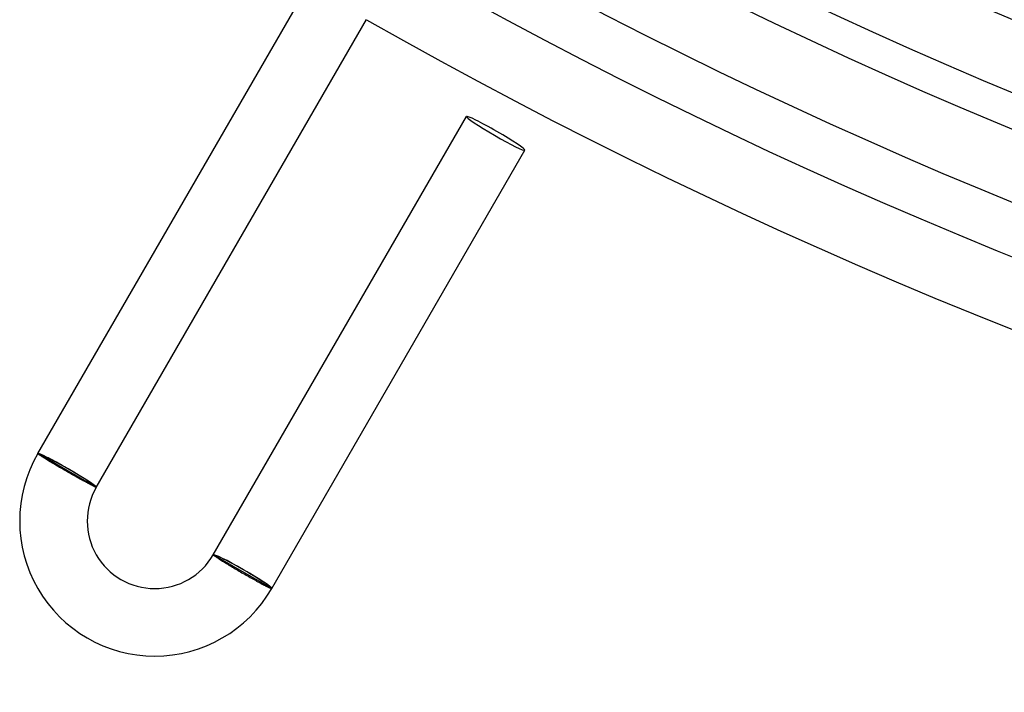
# Model space of a CAD drawing. Header units: millimetres. Extents: x -345 to 345, y -305 to 305.
# Tile 2 of 79: x -171 to -113, y -305 to -265. Entities that reach past the tile are written whole.
import ezdxf

# ---------------------------------------------------------------- set-up
doc = ezdxf.new("R2010")
doc.units = ezdxf.units.MM
doc.layers.add('HIDDEN', color=7, linetype='Continuous')
doc.layers.add('THICK', color=7, linetype='Continuous')

msp = doc.modelspace()

# ---------------------------------------------------------------- linework, layer by layer
at = {"layer": 'HIDDEN'}
for p, q in [((-170.232, -290.854), (-170.232, -290.851)), ((-170.227, -290.86), (-170.232, -290.854)), ((-170.219, -290.869), (-170.227, -290.86)), ((-170.207, -290.879), (-170.219, -290.869)), ((-170.191, -290.892), (-170.207, -290.879)), ((-170.171, -290.906), (-170.191, -290.892)), ((-170.147, -290.923), (-170.171, -290.906)), ((-170.12, -290.942), (-170.147, -290.923)), ((-170.088, -290.964), (-170.12, -290.942)), ((-170.054, -290.987), (-170.088, -290.964)), ((-170.015, -291.012), (-170.054, -290.987)), ((-169.974, -291.039), (-170.015, -291.012)), ((-169.929, -291.067), (-169.974, -291.039)), ((-169.881, -291.098), (-169.929, -291.067)), ((-169.829, -291.13), (-169.881, -291.098)), ((-169.775, -291.164), (-169.829, -291.13)), ((-169.718, -291.199), (-169.775, -291.164)), ((-169.657, -291.236), (-169.718, -291.199)), ((-169.595, -291.274), (-169.657, -291.236)), ((-169.529, -291.314), (-169.595, -291.274)), ((-169.462, -291.355), (-169.529, -291.314)), ((-169.392, -291.396), (-169.462, -291.355)), ((-169.321, -291.439), (-169.392, -291.396)), ((-169.247, -291.483), (-169.321, -291.439)), ((-169.172, -291.528), (-169.247, -291.483)), ((-169.095, -291.573), (-169.172, -291.528)), ((-169.016, -291.619), (-169.095, -291.573)), ((-168.937, -291.665), (-169.016, -291.619)), ((-168.857, -291.712), (-168.937, -291.665)), ((-168.776, -291.759), (-168.857, -291.712)), ((-168.694, -291.807), (-168.776, -291.759)), ((-168.612, -291.854), (-168.694, -291.807)), ((-168.529, -291.901), (-168.612, -291.854)), ((-168.449, -291.947), (-168.529, -291.901)), ((-168.369, -291.993), (-168.449, -291.947)), ((-168.289, -292.039), (-168.369, -291.993)), ((-168.21, -292.084), (-168.289, -292.039)), ((-168.131, -292.128), (-168.21, -292.084)), ((-168.054, -292.172), (-168.131, -292.128)), ((-167.977, -292.215), (-168.054, -292.172)), ((-167.901, -292.258), (-167.977, -292.215)), ((-167.827, -292.299), (-167.901, -292.258)), ((-167.753, -292.34), (-167.827, -292.299)), ((-167.682, -292.38), (-167.753, -292.34)), ((-167.612, -292.418), (-167.682, -292.38)), ((-167.544, -292.456), (-167.612, -292.418)), ((-167.478, -292.491), (-167.544, -292.456)), ((-167.415, -292.526), (-167.478, -292.491)), ((-167.354, -292.559), (-167.415, -292.526)), ((-167.295, -292.591), (-167.354, -292.559)), ((-167.239, -292.621), (-167.295, -292.591)), ((-167.185, -292.65), (-167.239, -292.621)), ((-167.134, -292.677), (-167.185, -292.65)), ((-167.086, -292.702), (-167.134, -292.677)), ((-167.042, -292.725), (-167.086, -292.702)), ((-167, -292.747), (-167.042, -292.725)), ((-166.962, -292.766), (-167, -292.747)), ((-166.926, -292.784), (-166.962, -292.766)), ((-166.895, -292.8), (-166.926, -292.784)), ((-166.866, -292.813), (-166.895, -292.8)), ((-166.841, -292.825), (-166.866, -292.813)), ((-166.82, -292.835), (-166.841, -292.825)), ((-166.802, -292.842), (-166.82, -292.835)), ((-166.788, -292.847), (-166.802, -292.842)), ((-166.778, -292.851), (-166.788, -292.847)), ((-166.771, -292.852), (-166.778, -292.851)), ((-166.768, -292.851), (-166.771, -292.852)), ((-159.84, -296.851), (-159.839, -296.854)), ((-159.839, -296.854), (-159.835, -296.86)), ((-159.835, -296.86), (-159.827, -296.867)), ((-159.827, -296.867), (-159.816, -296.877)), ((-159.816, -296.877), (-159.801, -296.889)), ((-159.801, -296.889), (-159.782, -296.903)), ((-159.782, -296.903), (-159.76, -296.919)), ((-159.76, -296.919), (-159.734, -296.937)), ((-159.734, -296.937), (-159.704, -296.957)), ((-159.704, -296.957), (-159.672, -296.979)), ((-159.672, -296.979), (-159.636, -297.003)), ((-159.636, -297.003), (-159.596, -297.028)), ((-159.596, -297.028), (-159.554, -297.056)), ((-159.554, -297.056), (-159.508, -297.085)), ((-159.508, -297.085), (-159.46, -297.115)), ((-159.46, -297.115), (-159.408, -297.148)), ((-159.408, -297.148), (-159.354, -297.182)), ((-159.354, -297.182), (-159.297, -297.217)), ((-159.297, -297.217), (-159.238, -297.254)), ((-159.238, -297.254), (-159.177, -297.291)), ((-159.177, -297.291), (-159.113, -297.331)), ((-159.113, -297.331), (-159.047, -297.371)), ((-159.047, -297.371), (-158.978, -297.412)), ((-158.978, -297.412), (-158.908, -297.454)), ((-158.908, -297.454), (-158.837, -297.498)), ((-158.837, -297.498), (-158.763, -297.541)), ((-158.763, -297.541), (-158.689, -297.586)), ((-158.689, -297.586), (-158.613, -297.631)), ((-158.613, -297.631), (-158.536, -297.677)), ((-158.536, -297.677), (-158.458, -297.722)), ((-158.458, -297.722), (-158.38, -297.769)), ((-158.38, -297.769), (-158.301, -297.815)), ((-158.301, -297.815), (-158.221, -297.862)), ((-158.221, -297.862), (-158.141, -297.908)), ((-158.141, -297.908), (-158.059, -297.956)), ((-158.059, -297.956), (-157.977, -298.003)), ((-157.977, -298.003), (-157.895, -298.051)), ((-157.895, -298.051), (-157.813, -298.097)), ((-157.813, -298.097), (-157.733, -298.143)), ((-157.733, -298.143), (-157.653, -298.189)), ((-157.653, -298.189), (-157.574, -298.233)), ((-157.574, -298.233), (-157.496, -298.277)), ((-157.496, -298.277), (-157.419, -298.32)), ((-157.419, -298.32), (-157.345, -298.362)), ((-157.345, -298.362), (-157.272, -298.402)), ((-157.272, -298.402), (-157.201, -298.442)), ((-157.201, -298.442), (-157.132, -298.48)), ((-157.132, -298.48), (-157.065, -298.516)), ((-157.065, -298.516), (-157, -298.551)), ((-157, -298.551), (-156.938, -298.585)), ((-156.938, -298.585), (-156.878, -298.616)), ((-156.878, -298.616), (-156.822, -298.646)), ((-156.822, -298.646), (-156.768, -298.674)), ((-156.768, -298.674), (-156.717, -298.701)), ((-156.717, -298.701), (-156.67, -298.725)), ((-156.67, -298.725), (-156.626, -298.747)), ((-156.626, -298.747), (-156.585, -298.767)), ((-156.585, -298.767), (-156.547, -298.786)), ((-156.547, -298.786), (-156.513, -298.802)), ((-156.513, -298.802), (-156.483, -298.816)), ((-156.483, -298.816), (-156.456, -298.827)), ((-156.456, -298.827), (-156.433, -298.837)), ((-156.433, -298.837), (-156.414, -298.844)), ((-156.414, -298.844), (-156.398, -298.849)), ((-156.398, -298.849), (-156.387, -298.852)), ((-156.387, -298.852), (-156.379, -298.852)), ((-156.379, -298.852), (-156.376, -298.851))]:
    msp.add_line(p, q, dxfattribs=at)
for start_param, end_param in [(3.141593, 4.712389), (-1.570796, 0)]:
    msp.add_ellipse((-143.108, -271.87), major_axis=(1.732, -1), ratio=0.066519, start_param=start_param, end_param=end_param, dxfattribs=at)
at = {"layer": 'THICK'}
for p, q in [((-170.232, -290.851), (-154.227, -263.129)), ((-166.768, -292.851), (-150.763, -265.129)), ((-159.84, -296.851), (-144.84, -270.87)), ((-156.376, -298.851), (-141.376, -272.87)), ((-166.768, -292.851), (-170.232, -290.851)), ((-156.376, -298.851), (-159.84, -296.851))]:
    msp.add_line(p, q, dxfattribs=at)
for centre, radius, start, end in [((0, 0), 268, 240.4276, 299.57243), ((0, 0), 270, 240.33186, 299.66812), ((0, 0), 274, 240.41821, 299.58177), ((0, 0), 276, 240.3082, 299.69178), ((0, 0), 280, 240.40927, 299.59077), ((0, 0), 282, 240.28339, 299.71659), ((0, 0), 286, 240.40068, 299.5993), ((0, 0), 288, 240.25703, 299.74295), ((0, 0), 292, 240.39242, 299.60756), ((0, 0), 294, 240.22856, 299.77142), ((0, 0), 298, 240.38452, 299.61546), ((0, 0), 301, 240.34607, 299.65391), ((0, 0), 305, 240.37569, 299.62429), ((-163.304, -294.851), 8, 150.00001, 330.00004), ((-163.304, -294.851), 4, 149.99989, 330.00004)]:
    msp.add_arc(centre, radius, start, end, dxfattribs=at)
for centre, major_axis, ratio, start_param, end_param in [((-143.108, -271.87), (1.732, -1), 0.066519, 1.570796, 3.141593), ((-143.108, -271.87), (1.732, -1), 0.066519, 0, 1.570796), ((-168.5, -291.851), (-1.732, 1), 0.058722, -1.570796, 0), ((-168.5, -291.851), (1.645, -0.95), 0.058722, 0, 3.141593), ((-168.5, -291.851), (-1.732, 1), 0.058722, 3.141593, 4.712389), ((-158.108, -297.851), (-1.732, 1), 0.066519, -1.570796, 0), ((-158.108, -297.851), (-1.645, 0.95), 0.066519, -3.141593, 0), ((-158.108, -297.851), (-1.732, 1), 0.066519, 3.141593, 4.712389)]:
    msp.add_ellipse(centre, major_axis=major_axis, ratio=ratio, start_param=start_param, end_param=end_param, dxfattribs=at)

doc.saveas('drawing.dxf')
